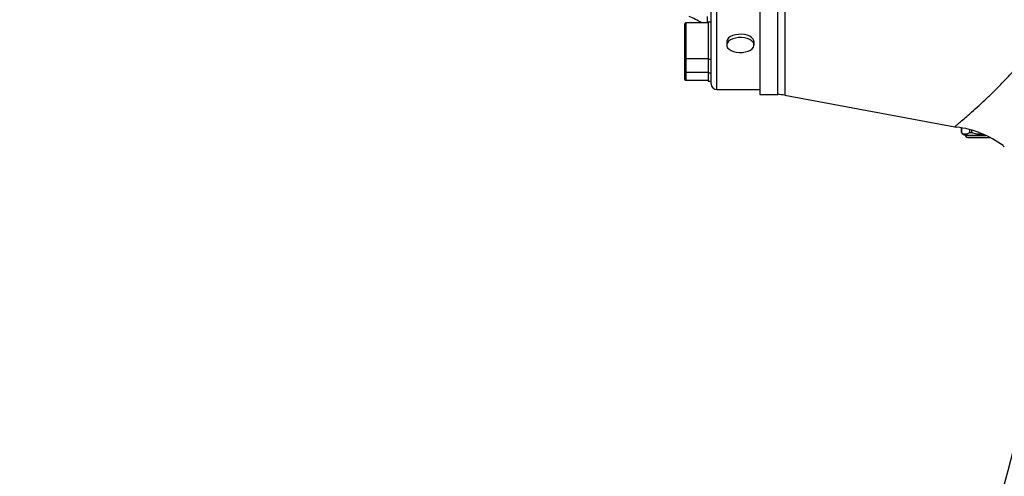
# Model space of a CAD drawing. Extents: x 0 to 16820, y 0 to 11880.
# Tile 55 of 78: x 8586 to 9092, y 6157 to 6391. Entities that reach past the tile are written whole.
import ezdxf

# ---------------------------------------------------------------- set-up
doc = ezdxf.new("R2010")
doc.units = 0
doc.header["$LTSCALE"] = 20
doc.layers.get('0').update_dxf_attribs({"linetype": 'CONTINUOUS'})
doc.styles.add('SLDTEXTSTYLE0', font='TXT', dxfattribs={"width": 0.605})
doc.dimstyles.new('SLDDIMSTYLE1', dxfattribs={"dimtxt": 100, "dimasz": 100, "dimexe": 0, "dimexo": 0.0625, "dimgap": 25, "dimtad": 1, "dimdec": 4, "dimlfac": 20, "dimzin": 12, "dimtxsty": 'SLDTEXTSTYLE0', "dimsah": 1, "dimcen": 0.09, "dimadec": 1, "dimazin": 3, "dimtfac": 1, "dimtofl": 0, "dimtmove": 0, "dimatfit": 3, "dimtolj": 1, "dimtzin": 12})

# ---------------------------------------------------------------- blocks, each defined once
blk = doc.blocks.new('_D_3')
at = {"color": 7, "linetype": 'CONTINUOUS'}
for p, q in [((7831.16, 6507.87), (11819.08, 6507.87)), ((4317.75, 5895.41), (3824.45, 5808.43))]:
    blk.add_line(p, q, dxfattribs=at)
blk.add_arc((7791.16, 6507.87), 3997.91, 190, 0, dxfattribs=at)
for points in [[(11789.08, 6507.87), (11772.83, 6408.07), (11802.82, 6407.69)], [(3853.99, 5813.64), (3857.85, 5712.6), (3887.32, 5718.17)]]:
    blk.add_solid(points, dxfattribs=at)
at = {"color": 7, "linetype": 'CONTINUOUS', "insert": (7986.83, 2641.21), "char_height": 100, "attachment_point": 1, "rotation": 5, "style": 'SLDTEXTSTYLE0'}
blk.add_mtext('170°', dxfattribs=at)

msp = doc.modelspace()

# ---------------------------------------------------------------- linework, layer by layer
at = {"color": 7, "linetype": 'CONTINUOUS'}
for p, q in [((8941.1646997, 6358.3716399), (8941.1646997, 6657.3716349)), ((8966.1646758, 6659.8835087), (8966.1646758, 6352.8716362)), ((8939.6646892, 6389.6581552), (8928.1646882, 6389.6581552)), ((8941.1646997, 6390.0231591), (8939.6646892, 6390.0231591)), ((8939.6646892, 6390.0231591), (8939.6646892, 6371.0231579)), ((8927.6647245, 6385.4345924), (8927.6647245, 6389.1581616)), ((8927.6647245, 6371.8881554), (8927.6647245, 6385.4345924)), ((8949.1647159, 6379.9743748), (8949.1647159, 6378.2970405)), ((8963.1647741, 6378.2970405), (8963.1647741, 6379.9743748)), ((8927.6647245, 6364.907617), (8927.6647245, 6371.8881554)), ((8928.1646882, 6371.3881618), (8939.6646892, 6371.3881618)), ((8939.6646892, 6371.0231579), (8941.1646997, 6371.0231579)), ((8939.6646892, 6371.0231579), (8939.6646892, 6364.0426195)), ((8927.6647245, 6360.6616354), (8927.6647245, 6364.907617)), ((8928.1646882, 6364.4076234), (8939.6646892, 6364.4076234)), ((8928.1646882, 6360.1616419), (8939.6646892, 6360.1616419)), ((8939.6646892, 6364.0426195), (8941.1646997, 6364.0426195)), ((8939.6646892, 6364.0426195), (8939.6646892, 6359.7966379)), ((8939.6646892, 6359.7966379), (8941.1646997, 6359.7966379)), ((8944.1647206, 6355.3716338), (8966.1646758, 6355.3716338)), ((8966.1646758, 6352.8716362), (8975.3269826, 6352.8716362)), ((8978.9716874, 6352.5367326), (9066.2934457, 6336.3525963)), ((9066.2885581, 6336.3186217), (9067.1684419, 6336.1586726)), ((9069.7147523, 6335.7914484), (9069.7147523, 6333.3716339)), ((9069.7388326, 6333.3716339), (9069.7388326, 6335.7875592)), ((9073.8682424, 6334.8629719), (9073.8682424, 6333.3716339)), ((9075.0353013, 6333.3716339), (9075.0353013, 6334.5460391)), ((9069.7147523, 6333.3716339), (9069.7388326, 6333.3716339)), ((9071.7147266, 6332.0716417), (9071.7147266, 6331.8716383)), ((9071.7147266, 6332.0716417), (9079.1647111, 6332.0716417)), ((9072.7147733, 6330.8716363), (9079.1647111, 6330.8716363)), ((9073.8682424, 6333.3716339), (9075.0353013, 6333.3716339)), ((9079.1647111, 6332.0716417), (9081.732956, 6332.0716417)), ((9079.1647111, 6330.8716363), (9084.2631732, 6330.8716363)), ((9091.0147105, 6326.5827692), (9091.6609441, 6326.1572814))]:
    msp.add_line(p, q, dxfattribs=at)
at = {"color": 8, "linetype": 'CONTINUOUS'}
for p, q in [((8944.1647206, 6355.3716338), (8944.1647206, 6660.371641)), ((8975.3269826, 6352.8716362), (8975.3269826, 6441.5556288)), ((8978.9716874, 6441.4123392), (8978.9716874, 6352.5367326)), ((8928.1646882, 6389.6581552), (8928.1646882, 6385.7189811)), ((8939.2392312, 6389.6581552), (8939.2392312, 6392.9316944)), ((8928.1646882, 6385.7189811), (8928.1646882, 6371.3881618)), ((8928.1646882, 6371.3881618), (8928.1646882, 6364.4076234)), ((8928.1646882, 6364.4076234), (8928.1646882, 6360.1616419)), ((9071.7147266, 6331.8716383), (9079.1647111, 6331.8716383)), ((9079.1647111, 6331.8716383), (9082.1468507, 6331.8716383))]:
    msp.add_line(p, q, dxfattribs=at)
at = {"color": 7, "linetype": 'CONTINUOUS', "flags": 128}
for points in [[(8963.1647741, 6379.9743748), (8963.090149, 6380.5293984), (8962.689725, 6381.3547886), (8961.9621907, 6382.1109778), (8960.943905, 6382.7600277), (8959.6858894, 6383.2693792), (8958.251444, 6383.613514), (8956.7122136, 6383.7751693), (8955.1456844, 6383.7462312), (8953.6301767, 6383.5281602), (8952.2417461, 6383.1318862), (8951.0500108, 6382.5772798), (8950.1148139, 6381.8921542), (8949.4830047, 6381.1108715), (8949.1861736, 6380.2725917), (8949.1647159, 6379.9743748)], [(8955.6171571, 6374.496246), (8957.1838056, 6374.5251841), (8958.6993133, 6374.7432477), (8960.0877439, 6375.1395291), (8961.2793599, 6375.6941206), (8962.2145568, 6376.3792461), (8962.8464853, 6377.1605438), (8963.1433164, 6377.9988236), (8963.090149, 6378.8520491), (8962.689725, 6379.6774543), (8961.9621907, 6380.4336286), (8960.943905, 6381.0826785), (8959.6858894, 6381.5920449), (8958.251444, 6381.9361723), (8956.7122136, 6382.0978201), (8955.1456844, 6382.0688969), (8953.6301767, 6381.8508184), (8952.2417461, 6381.4545518), (8951.0500108, 6380.8999455), (8950.1148139, 6380.2148199), (8949.4830047, 6379.4335223), (8949.1861736, 6378.5952425), (8949.2393409, 6377.7420169), (8949.6396457, 6376.9166118), (8950.3672992, 6376.1604375), (8951.3855849, 6375.5113876), (8952.6434814, 6375.0020361), (8954.078046, 6374.6578938), (8955.6171571, 6374.496246)]]:
    msp.add_lwpolyline(points, dxfattribs=at)
at = {"color": 7, "linetype": 'CONTINUOUS'}
for centre, radius, start, end in [((7791.1647235, 6507.8716374), 3487, 190, 170), ((7791.1647235, 6507.8716374), 1348, 190, 170), ((8928.1647235, 6389.158158), 0.5, 90, 180.000000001), ((8917.0381778, 6360.3716374), 35, 56.799311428, 68.479662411), ((8928.1647235, 6371.888158), 0.5, 179.999999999, 270), ((8928.1647235, 6364.9076211), 0.5, 179.999999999, 270), ((8928.1647235, 6360.6616355), 0.5, 179.999999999, 270), ((8944.1647235, 6358.3716374), 3, 180, 270), ((8975.3269817, 6332.8716374), 20, 79.5, 90), ((9060.7045917, 6285.4925577), 51.1020384, 53.588228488, 82.737420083), ((9072.2149271, 6335.0296429), 3, 213.55027599, 260.401988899), ((9072.7147235, 6331.8716374), 1, 180, 270)]:
    msp.add_arc(centre, radius, start, end, dxfattribs=at)
at = {"color": 8, "linetype": 'CONTINUOUS'}
msp.add_open_spline([(9066.3065587, 6336.4234215), (9066.2839498, 6336.4044834), (9066.1380301, 6336.2822558), (9066.6380381, 6336.7005087), (9067.6268895, 6337.5325412), (9069.0676986, 6338.7509586), (9071.5716512, 6340.8978263), (9074.7764424, 6343.6997069), (9078.2055193, 6346.7777729), (9081.8337832, 6350.132092), (9085.5507411, 6353.6767185), (9090.0889682, 6358.194184), (9095.1636006, 6363.5478308), (9100.6851528, 6369.8781457), (9105.7157003, 6376.3336818), (9110.0976837, 6382.7744053), (9113.7539846, 6389.1112052), (9117.0373782, 6396.0163604), (9118.5519842, 6401.1775567), (9119.3129693, 6403.7707022)], degree=3, knots=[0, 0, 0, 0, 0.0134100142, 0.0865490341, 0.1152957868, 0.182188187, 0.2495463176, 0.3182276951, 0.3873041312, 0.4351038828, 0.4952129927, 0.5554959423, 0.6282607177, 0.7016612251, 0.7753380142, 0.8307397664, 0.8863506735, 0.9428990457, 1, 1, 1, 1], dxfattribs=at)
at = {"color": 7, "linetype": 'CONTINUOUS'}
for points, knots in [([(9073.8682424, 6333.3716339), (9073.6378998, 6333.1489202), (9072.9461051, 6332.4800373), (9071.7563991, 6332.4209508), (9070.5735885, 6332.5634902), (9069.974567, 6333.1434148), (9069.7388326, 6333.3716339)], [0, 0, 0, 0, 0.1784964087, 0.5360836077, 0.8174338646, 1, 1, 1, 1]), ([(9080.5406247, 6332.5770295), (9080.0840005, 6332.5292988), (9078.6268618, 6332.376985), (9076.6798105, 6332.5389798), (9075.4061812, 6333.1838486), (9075.0353013, 6333.3716339)], [0, 0, 0, 0, 0.2444214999, 0.7799761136, 1, 1, 1, 1])]:
    msp.add_open_spline(points, degree=3, knots=knots, dxfattribs=at)

# ---------------------------------------------------------------- dimensions: what is measured, and where the dimension line sits
dim = msp.add_angular_dim_2l(base=(8139.6056329, 2525.1738183), line1=((4357.1400888, 5902.3604418), (6463.6438724, 6273.7938939)), line2=((6833.3630896, 6507.8716374), (7791.1647235, 6507.8716374)), dimstyle='SLDDIMSTYLE1', dxfattribs=at)
dim.commit()
dim.dimension.update_dxf_attribs({"geometry": '_D_3', "text_midpoint": (8139.6056329, 2525.1738183), "dimtype": 162})

doc.saveas('drawing.dxf')
